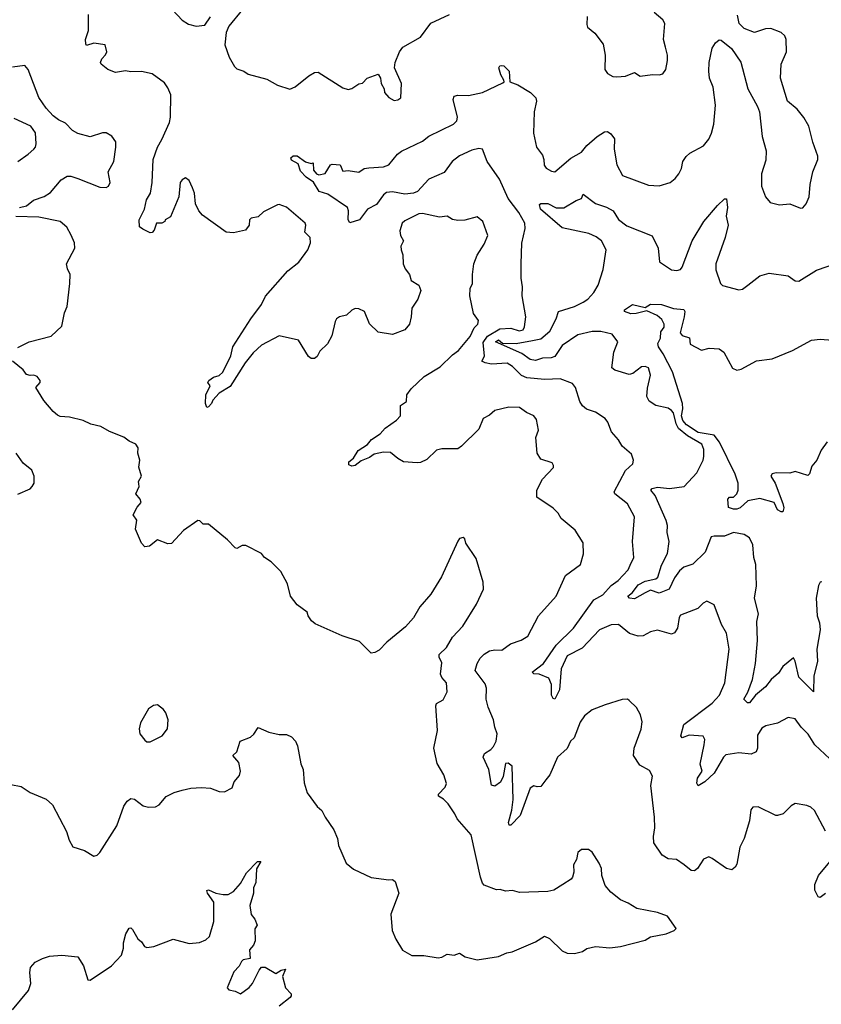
# Model space of a CAD drawing. Extents: x 2293139 to 2515392, y 824115 to 1006937.
# Tile 222 of 256: x 2337246 to 2341782, y 968307 to 973877. Entities that reach past the tile are written whole.
import ezdxf

# ---------------------------------------------------------------- set-up
doc = ezdxf.new("R2010")
doc.units = 0

msp = doc.modelspace()

# ---------------------------------------------------------------- linework, layer by layer
at = {"layer": '0CON10XD'}
for points in [[(2338082.2, 973962.2), (2338165, 973873.1), (2338201.7, 973851.7), (2338245, 973839.1), (2338294.4, 973845.6), (2338325, 973893.3)], [(2339460.9, 971789.1), (2339535, 971858.6), (2339625, 971912.2), (2339695, 971980.8), (2339730, 972005), (2339794.5, 972085), (2339817.1, 972132.9), (2339838.1, 972155), (2339842.5, 972175), (2339814, 972215), (2339794.2, 972315), (2339795.8, 972355), (2339807.5, 972385), (2339807.5, 972435), (2339816.7, 972495), (2339834, 972545), (2339875, 972606.7), (2339894.2, 972655), (2339867.5, 972735), (2339835, 972761.4), (2339765, 972742), (2339725, 972740.8), (2339695, 972746), (2339665.5, 972765.5), (2339621.2, 972758.8), (2339525, 972779.5), (2339505, 972778.5), (2339425, 972739.2), (2339410.8, 972725), (2339397.3, 972682.7), (2339400, 972655), (2339418, 972625), (2339402, 972595), (2339404.3, 972574.3), (2339413.6, 972546.4), (2339416, 972495), (2339427.3, 972467.3), (2339451.2, 972435), (2339461.2, 972401.2), (2339503.9, 972373.9), (2339516.2, 972345), (2339498.8, 972295), (2339465.8, 972245), (2339462, 972195), (2339451.2, 972155), (2339425, 972122), (2339355.9, 972095.9), (2339275, 972109.2), (2339225, 972156.7), (2339197.5, 972225), (2339165, 972241.2), (2339145, 972242.5), (2339125, 972232.5), (2339095.6, 972204.4), (2339055, 972195.6), (2339038.8, 972185), (2339030.3, 972169.7), (2339012.1, 972087.9), (2338987.5, 972042.5), (2338945, 972001.2), (2338928.9, 971971.1), (2338915, 971960), (2338895, 971960), (2338880.9, 971970.9), (2338824.4, 972064.4), (2338715, 972089.1), (2338614.7, 972035.3), (2338567.8, 971992.2), (2338521.4, 971935), (2338437.9, 971802.1), (2338375, 971764.2), (2338338.8, 971725), (2338331.2, 971705), (2338315, 971686.7), (2338305, 971682.5), (2338296.7, 971705), (2338300, 971755), (2338323.8, 971805), (2338311.2, 971825), (2338316, 971835), (2338342.5, 971855), (2338375, 971864.4), (2338395, 971882.9), (2338441.1, 971975), (2338452.9, 972025), (2338553.1, 972185), (2338615.3, 972264.7), (2338637.8, 972312.2), (2338763.7, 972456.3), (2338825.7, 972505), (2338875.7, 972575), (2338891.4, 972615), (2338889.2, 972645), (2338860, 972675), (2338865.7, 972715), (2338860.8, 972725), (2338756.2, 972816.2), (2338715, 972832), (2338705, 972830), (2338625, 972789.4), (2338595, 972761.4), (2338555, 972753.3), (2338546.7, 972745), (2338545.4, 972714.6), (2338523.3, 972685), (2338455, 972670), (2338415, 972674.3), (2338280.7, 972770.7), (2338259.2, 972795), (2338240, 972835), (2338234.3, 972895), (2338224.2, 972925), (2338205, 972966.2), (2338185, 972982), (2338165, 972970), (2338154.2, 972955), (2338147.5, 972875), (2338098.8, 972761.2), (2338070, 972745), (2338067.5, 972735), (2338050, 972725), (2338020, 972725), (2338006.7, 972685), (2337995, 972673.3), (2337985, 972671.2), (2337942.3, 972692.3), (2337923.3, 972705), (2337922.5, 972745), (2337952.5, 972805), (2337962.7, 972857.3), (2337985.7, 972895), (2337995.6, 972955), (2338002.1, 973085), (2338026.2, 973155), (2338051.1, 973198.9), (2338094.1, 973295), (2338100.2, 973325), (2338101.2, 973451.2), (2338085, 973490.8), (2338065, 973520), (2337995, 973571.1), (2337935, 973582.7), (2337875, 973581.4), (2337845, 973588), (2337788.3, 973578.3), (2337743.9, 973593.9), (2337707.5, 973625), (2337703.3, 973635), (2337710, 973655), (2337732.2, 973677.8), (2337740, 973695), (2337728.8, 973735), (2337665.9, 973744.1), (2337625, 973730), (2337620, 973740), (2337618, 973765), (2337636.2, 973815), (2337636.2, 973905)], [(2338507.5, 973935), (2338429.8, 973840.2), (2338414.5, 973804.5), (2338407.5, 973735), (2338430.8, 973665), (2338461.7, 973611.7), (2338475, 973599.2), (2338515, 973585.7), (2338538.1, 973568.1), (2338645, 973539.5), (2338705, 973505.6), (2338775, 973484.3), (2338805, 973495.8), (2338881.3, 973558.7), (2338915, 973577.5), (2338935, 973578.8), (2339075, 973491.2), (2339105, 973481.2), (2339125, 973486.7), (2339165, 973513.8), (2339185, 973516.7), (2339212.5, 973545), (2339275, 973567.5), (2339287.5, 973545), (2339291.2, 973515), (2339308.8, 973485), (2339310, 973465), (2339335, 973436.7), (2339365, 973420), (2339385, 973422.5), (2339402.5, 973435), (2339406.2, 973515), (2339367.5, 973605), (2339370.8, 973635), (2339394.6, 973695.4), (2339415, 973720.8), (2339515, 973777.5), (2339573.2, 973856.8), (2339677.5, 973905)], [(2339222.2, 973037.8), (2339305.4, 973044.6), (2339335, 973055.6), (2339384.6, 973115.4), (2339407.1, 973132.9), (2339525, 973189.6), (2339562.1, 973217.9), (2339700, 973285), (2339719.4, 973305), (2339724.3, 973325), (2339698.9, 973425), (2339705, 973443.8), (2339725, 973449.1), (2339785, 973447.3), (2339865, 973464.5), (2339979.8, 973520.2), (2339986.7, 973525), (2339986.2, 973535), (2339968.5, 973565), (2339957.5, 973605), (2339963.8, 973615), (2339975, 973618.1), (2339985, 973615.7), (2340015.6, 973585), (2340020, 973525), (2340065, 973508), (2340136.7, 973465), (2340166, 973435), (2340170, 973415), (2340157.1, 973355), (2340154.3, 973234.3), (2340170, 973155), (2340205, 973110), (2340212, 973085), (2340214.3, 973054.3), (2340225.8, 973035.8), (2340255, 973018.8), (2340275, 973016.7), (2340365, 973094), (2340425, 973128), (2340455.5, 973164.5), (2340513.7, 973216.3), (2340555, 973243.1), (2340573.2, 973243.2), (2340591.7, 973231.7), (2340612.4, 973202.4), (2340610.6, 973145), (2340624.3, 973055), (2340656.7, 972995), (2340805, 972940.8), (2340865, 972935.8), (2340926.7, 972955), (2340955, 972978), (2340975.8, 973005), (2340990.6, 973035), (2340999.1, 973075), (2341017.3, 973102.7), (2341039.1, 973120.9), (2341116.2, 973163.8), (2341145, 973201.2), (2341161.1, 973235), (2341174.4, 973285), (2341183.4, 973393.4), (2341170.6, 973495), (2341150, 973545), (2341145.5, 973585), (2341147.1, 973635), (2341164.2, 973715), (2341183.6, 973746.4), (2341205, 973762), (2341215, 973761.2), (2341273.2, 973713.2), (2341325.9, 973635.9), (2341365.8, 973485), (2341422, 973385), (2341432, 973355), (2341447.5, 973215), (2341470.6, 973135), (2341467.6, 973082.4), (2341443.1, 973005), (2341444.4, 972934.4), (2341465.8, 972875), (2341493, 972843), (2341545, 972830), (2341605, 972834), (2341665, 972810), (2341678.3, 972811.7), (2341695.9, 972834.1), (2341713.3, 972875), (2341719.2, 972945), (2341734.2, 973015), (2341763.3, 973085), (2341763.3, 973105), (2341734.3, 973184.3), (2341711.4, 973275), (2341683, 973323), (2341645, 973370), (2341591.2, 973415), (2341551.4, 973545), (2341554.2, 973625), (2341585.7, 973695), (2341583.9, 973763.9), (2341575.8, 973785.8), (2341555, 973803.8), (2341495.8, 973825.8), (2341465.7, 973824.3), (2341405, 973803.3), (2341346.4, 973826.4), (2341316.7, 973855), (2341308.3, 973901.7)], [(2340458, 973895), (2340455, 973850), (2340460, 973835), (2340499.7, 973799.7), (2340548.1, 973738.1), (2340560, 973675), (2340558, 973595), (2340571.7, 973571.7), (2340602.5, 973555), (2340625, 973553.8), (2340675, 973557.5), (2340725, 973577.5), (2340757, 973557), (2340826.4, 973566.4), (2340865, 973563.8), (2340885, 973570), (2340902.5, 973595), (2340912, 973645), (2340912.5, 973675), (2340900.6, 973720.6), (2340890, 973765), (2340895.8, 973855.8), (2340885.8, 973875.8), (2340837.3, 973917.3)], [(2337713.8, 973236.2), (2337645, 973214), (2337575, 973232), (2337545, 973249.2), (2337505, 973291.9), (2337465, 973310.4), (2337435, 973333.6), (2337395, 973376.4), (2337355, 973435.6), (2337294, 973595), (2337275, 973618), (2337205, 973608.1)], [(2337235, 973074.4), (2337294.2, 973115), (2337326.2, 973145), (2337335.8, 973155), (2337340, 973175), (2337336.3, 973236.3), (2337310, 973275), (2337215, 973317.8)], [(2337245, 972813.8), (2337285, 972824.2), (2337323.9, 972856.1), (2337385, 972876.9), (2337420.7, 972899.3), (2337480.3, 972969.7), (2337515, 972991.2), (2337535, 972992), (2337575, 972978.9), (2337699.7, 972929.7), (2337735, 972928.1), (2337749.2, 972935), (2337758.2, 972955), (2337747.1, 973015), (2337778.6, 973075), (2337790.8, 973155), (2337789.2, 973185), (2337768.3, 973218.3), (2337735, 973236.7), (2337713.8, 973236.2)], [(2341829.6, 969695), (2341745.2, 969775.2), (2341708.2, 969835), (2341668.2, 969875), (2341635, 969921.5), (2341595, 969928.5), (2341535, 969896.5), (2341468.5, 969881.5), (2341445, 969868.6), (2341420.2, 969829.8), (2341421.2, 969755), (2341413.3, 969735), (2341385, 969722.5), (2341315, 969730), (2341242.3, 969717.7), (2341228.9, 969705), (2341175.2, 969614.8), (2341124, 969565), (2341085, 969543.3), (2341078.3, 969558.3), (2341082.5, 969585), (2341107.5, 969625), (2341097.5, 969665), (2341119.4, 969775), (2341122.9, 969805), (2341113, 969823), (2341035, 969829.5), (2340995, 969813.5), (2340988.1, 969825), (2341005, 969889.5), (2341165, 970011.1), (2341206, 970055), (2341236.8, 970125), (2341260.4, 970315), (2341245, 970406.7), (2341218.1, 970455), (2341175.8, 970565.8), (2341135, 970586.7), (2341113.3, 970575), (2341083.8, 970546.2), (2340985, 970508.8), (2340977.5, 970495), (2340968.1, 970435), (2340951.1, 970408.9), (2340935, 970400), (2340855, 970422.5), (2340815, 970413.1), (2340775, 970391.9), (2340745, 970389.4), (2340696.2, 970405), (2340634.5, 970454.5), (2340593.4, 970453.4), (2340526.9, 970425), (2340428.5, 970321.5), (2340345, 970278.5), (2340310, 970205), (2340300.3, 970085), (2340275, 970033.3), (2340265, 970036.7), (2340255.3, 970055), (2340255.9, 970115), (2340240.9, 970150.9), (2340185, 970173.6), (2340155.7, 970175.7), (2340146, 970185), (2340210, 970235), (2340282.5, 970337.5), (2340379.6, 970435), (2340494.4, 970595), (2340545, 970623.4), (2340593.5, 970676.5), (2340632.5, 970705), (2340690, 970765), (2340701.2, 970791.2), (2340721.1, 970835), (2340714.5, 970924.5), (2340724.4, 971065), (2340685, 971138), (2340614.4, 971194.4), (2340610, 971205), (2340675, 971326), (2340715.8, 971365), (2340718.6, 971385), (2340708.7, 971418.7), (2340655, 971463.8), (2340635, 971500), (2340595.7, 971545), (2340575, 971600), (2340559.7, 971619.7), (2340505, 971656.5), (2340453.4, 971673.4), (2340431.3, 971691.3), (2340416.4, 971716.4), (2340391.2, 971795), (2340375, 971817.8), (2340305, 971845.5), (2340218.6, 971841.4), (2340115, 971850.8), (2340085, 971864.5), (2340034.5, 971915), (2340005, 971933.3), (2339915, 971928.2), (2339880, 971935), (2339861.9, 971945), (2339876.1, 971973.9), (2339869.4, 972050.6), (2339894, 972086), (2339962.8, 972127.2), (2340025, 972131.1), (2340072.9, 972117.1), (2340095, 972122.9), (2340101.7, 972138.3), (2340110, 972195), (2340088.5, 972315), (2340091.9, 972365), (2340084, 972415), (2340083.3, 972495), (2340087.9, 972612.1), (2340105.5, 972695), (2340103.6, 972725), (2340070.4, 972785), (2340009.3, 972865), (2339960.9, 972975), (2339891.2, 973075), (2339865, 973144), (2339845, 973148.5), (2339805, 973139.2), (2339735, 973106.9), (2339693.5, 973075), (2339648.2, 973011.8), (2339561.1, 972975), (2339497.3, 972905), (2339473.8, 972895), (2339425, 972889.6), (2339355, 972903.2), (2339321.2, 972898.8), (2339304.2, 972885.8), (2339265, 972830.9), (2339214.3, 972805), (2339168, 972745), (2339115, 972726.7), (2339104.3, 972744.3), (2339107.5, 972795), (2339101.4, 972815), (2338989.7, 972889.7), (2338940, 972905), (2338907.7, 972957.7), (2338867.5, 972985), (2338835, 973020), (2338821.2, 973061.2), (2338785, 973082.5), (2338780, 973095), (2338793.6, 973106.4), (2338816.4, 973106.4), (2338863, 973073), (2338895, 973062.5), (2338907.5, 973067.5), (2338908, 973025), (2338925.5, 973005.5), (2338939.7, 972999.7), (2338975, 973005.6), (2339004.2, 973055.8), (2339015, 973060), (2339060, 973055), (2339075, 973020), (2339105, 973023.3), (2339165, 973013.3), (2339196, 973034), (2339222.2, 973037.8)], [(2341785, 970697.1), (2341775, 970694.2), (2341766.9, 970675), (2341752.8, 970605), (2341757.9, 970505), (2341771.1, 970465), (2341776, 970425), (2341757.5, 970315), (2341761.5, 970245), (2341740, 970165), (2341737.5, 970075), (2341655, 970157.1), (2341635, 970247.5), (2341625, 970266.2), (2341565, 970216.9), (2341539.2, 970180.8), (2341498.5, 970145), (2341466.6, 970103.4), (2341410, 970055), (2341375, 970012.5), (2341365, 970012.5), (2341343.3, 970033.3), (2341366.9, 970073.1), (2341392.1, 970145), (2341409.2, 970235), (2341421.1, 970365), (2341417.5, 970472.5), (2341426.9, 970515), (2341403.9, 970605), (2341415.8, 970674.3), (2341411.7, 970795), (2341400.2, 970835), (2341395, 970906.2), (2341376.2, 970945), (2341345, 970963.5), (2341285, 970975.6), (2341235, 970954.5), (2341175, 970955.5), (2341159.5, 970950.5), (2341125.1, 970864.9), (2341055, 970796.9), (2341005, 970778.9), (2340980.6, 970759.4), (2340951, 970719), (2340922.1, 970655), (2340865, 970633.3), (2340815, 970649.1), (2340785.3, 970634.7), (2340725, 970601.3), (2340697.5, 970605), (2340687.5, 970615), (2340713.2, 970636.8), (2340745, 970678.8), (2340785, 970699.6), (2340845, 970712.9), (2340856.9, 970723.1), (2340878.3, 970791.7), (2340912.5, 970857.5), (2340921.2, 970925), (2340910, 970975), (2340912.3, 971015), (2340903.7, 971043.7), (2340841.2, 971185), (2340817.5, 971215), (2340824.7, 971225.3), (2340855, 971232.8), (2340923.7, 971223.7), (2341006, 971235), (2341077.6, 971312.4), (2341114.3, 971385), (2341116.9, 971405), (2341117.5, 971445), (2341106.7, 971475), (2341025, 971523), (2340974.6, 971564.6), (2340961.2, 971591.2), (2340945, 971652.2), (2340935, 971666.2), (2340915, 971679.5), (2340845.8, 971694.2), (2340808.6, 971718.6), (2340794.6, 971744.6), (2340798.8, 971791.2), (2340816.1, 971865), (2340805, 971906.9), (2340785.3, 971915.3), (2340765, 971912.5), (2340715, 971875.5), (2340695, 971870), (2340614.4, 971894.4), (2340597.3, 971907.3), (2340608.1, 971995), (2340630, 972055), (2340597.9, 972097.9), (2340535, 972112.2), (2340485, 972112.9), (2340405, 972094.7), (2340315, 972032.7), (2340275, 971972), (2340253.3, 971963.3), (2340205, 971961.2), (2340165, 971948.4), (2340135, 971954.7), (2340087.7, 971987.7), (2339938, 972055), (2339955, 972065.2), (2339977.3, 972047.3), (2340055, 972044.8), (2340148.5, 972061.5), (2340195, 972071.9), (2340246.3, 972115), (2340281.8, 972185), (2340295, 972225.8), (2340386, 972255), (2340435, 972277.7), (2340460.6, 972295), (2340495, 972333.1), (2340520, 972375), (2340547, 972463), (2340564.1, 972575), (2340539.1, 972625), (2340508.2, 972648.2), (2340466.2, 972666.2), (2340315, 972700), (2340192.9, 972805), (2340188, 972832), (2340195, 972837.5), (2340235, 972836), (2340281.8, 972811.8), (2340325, 972812.4), (2340395, 972853.5), (2340426, 972865), (2340435, 972890), (2340505, 972836.5), (2340565.8, 972815.8), (2340604.4, 972795), (2340635.4, 972745.4), (2340681.2, 972711.2), (2340824.7, 972654.7), (2340859.2, 972585), (2340867, 972507), (2340935, 972462), (2340965, 972457.1), (2340985, 972464.3), (2340995, 972476), (2341052.2, 972625), (2341116.9, 972735), (2341195, 972826.2), (2341235, 972863.8), (2341245, 972863.3), (2341252.2, 972815), (2341242.9, 972765), (2341254.2, 972715), (2341238.5, 972645), (2341185.3, 972495), (2341185, 972461.2), (2341212, 972385), (2341223.5, 972373.5), (2341315, 972348), (2341337, 972353), (2341365.7, 972374.3), (2341435, 972427.5), (2341487.7, 972442.3), (2341595, 972428.1), (2341635, 972400), (2341655, 972397.5), (2341755, 972460), (2341946.7, 972525)], [(2337235, 972022), (2337300, 972055), (2337425, 972086), (2337485, 972143.3), (2337499.2, 972219.2), (2337514.4, 972255), (2337530.5, 972385), (2337532.5, 972435), (2337516.8, 972466.8), (2337511.4, 972495), (2337557.3, 972585), (2337556.2, 972615), (2337538.1, 972658.1), (2337512.4, 972702.4), (2337475.5, 972735.5), (2337355, 972760), (2337225, 972763.3)], [(2341815, 971487.8), (2341781.4, 971441.4), (2341756.7, 971385), (2341728.6, 971351.4), (2341715, 971308), (2341705, 971298.5), (2341635, 971320.9), (2341605, 971310.9), (2341526, 971314), (2341505, 971306.7), (2341496.7, 971295), (2341522, 971255), (2341565, 971140), (2341570, 971115), (2341565, 971093.3), (2341555, 971092.5), (2341534.1, 971104.1), (2341515.5, 971145.5), (2341435, 971168.1), (2341365.6, 971154.4), (2341322.5, 971115), (2341305, 971106.7), (2341285, 971108), (2341256.7, 971116.7), (2341253.8, 971165), (2341262.5, 971175), (2341285, 971176.2), (2341304, 971195), (2341310.8, 971215), (2341311.9, 971255), (2341295.3, 971305), (2341206.7, 971486.7), (2341175, 971525.6), (2341085, 971540.6), (2341020, 971585), (2340999.5, 971609.5), (2340991.2, 971635), (2340998.1, 971675), (2340995.8, 971705.8), (2340939.7, 971885), (2340887, 971987), (2340860.6, 972025), (2340858, 972045), (2340872, 972075), (2340875, 972110), (2340893, 972137), (2340892.5, 972155), (2340880.7, 972180.7), (2340854.1, 972204.1), (2340795, 972230), (2340735, 972213.8), (2340705, 972212.1), (2340668, 972225), (2340668.8, 972235), (2340714.4, 972265.6), (2340785, 972248.8), (2340815, 972266.5), (2340877.5, 972265), (2340945, 972242.9), (2341005, 972237.5), (2341009.4, 972225), (2341005.4, 972195), (2340984, 972105), (2340995, 972090), (2341036.4, 972076.4), (2341040.7, 972040.7), (2341105, 972007.5), (2341148.3, 972018.3), (2341203.9, 972013.9), (2341230, 971995), (2341280, 971905), (2341305, 971893.8), (2341329.5, 971900.5), (2341415, 971946.2), (2341505, 971957.5), (2341620, 972005), (2341726.1, 972063.9), (2341775, 972070), (2341845, 972064.4)], [(2337195, 969550), (2337255, 969539.2), (2337306.2, 969505), (2337395, 969467.8), (2337431.4, 969435), (2337511.2, 969285), (2337526.7, 969235), (2337547, 969197), (2337612.5, 969177.5), (2337665, 969143.8), (2337685, 969150), (2337700, 969165), (2337795, 969316.7), (2337835, 969426.7), (2337854.5, 969455.5), (2337875, 969470), (2337895, 969466.2), (2337945, 969428.8), (2337975, 969421.2), (2338015, 969423.8), (2338035, 969436), (2338075, 969481.4), (2338120, 969505), (2338165, 969518.6), (2338215, 969529.4), (2338275, 969532.9), (2338325, 969528.5), (2338375, 969510), (2338405, 969508.8), (2338448.8, 969531.2), (2338460, 969565), (2338489.5, 969600.5), (2338496, 969625), (2338486.2, 969675), (2338452.5, 969715), (2338474.2, 969735.8), (2338493.3, 969795), (2338552.3, 969817.7), (2338571.2, 969835), (2338595, 969872.5), (2338655, 969846.2), (2338715, 969833.3), (2338755, 969833.3), (2338785, 969820), (2338806.2, 969795), (2338818.3, 969768.3), (2338837.1, 969667.1), (2338850, 969635), (2338855, 969560), (2338872.1, 969502.1), (2338930, 969425), (2338955, 969403.3), (2338973.8, 969365), (2339024.2, 969294.2), (2339044, 969245), (2339050, 969205), (2339094.2, 969104.2), (2339135, 969071.2), (2339235, 969024), (2339335, 969010), (2339355, 969013.3), (2339371.2, 969001.2), (2339391.2, 968935), (2339347, 968817), (2339353.8, 968725), (2339374, 968675), (2339412.2, 968612.2), (2339465, 968582), (2339533, 968583), (2339615, 968570), (2339635, 968573.8), (2339665, 968591.2), (2339705, 968584), (2339735, 968596.7), (2339767.5, 968575), (2339835, 968558), (2339955, 968576.2), (2340003, 968597), (2340033, 968603), (2340165, 968660), (2340215, 968691.2), (2340245, 968678.8), (2340315, 968608.8), (2340345, 968596), (2340385, 968593.8), (2340430, 968605), (2340455, 968622.5), (2340505, 968633.3), (2340585, 968625.8), (2340645, 968633.1), (2340785, 968670), (2340815, 968688.8), (2340903.9, 968706.1), (2340950, 968725), (2340960, 968735), (2340912.5, 968805), (2340855.7, 968825.7), (2340738.3, 968848.3), (2340689.2, 968879.2), (2340645, 968898), (2340590.3, 968940.3), (2340558.3, 968978.3), (2340540.8, 969035), (2340537.5, 969075), (2340524.2, 969104.2), (2340485, 969167.5), (2340465, 969182.5), (2340425, 969182.5), (2340403.9, 969166.1), (2340396.7, 969125), (2340380, 969095), (2340381.2, 969055), (2340373.9, 969026.1), (2340365.8, 969014.2), (2340320, 968985), (2340267.7, 968952.3), (2340235, 968944), (2340075, 968940), (2340035, 968950), (2339995, 968946.7), (2339965, 968956), (2339945, 968953.8), (2339875, 968981.4), (2339865, 968991.2), (2339852.9, 969025), (2339801.4, 969265), (2339720.8, 969355), (2339708.6, 969385), (2339671.5, 969441.5), (2339645, 969468), (2339616.7, 969485), (2339616.2, 969495), (2339654.1, 969535.9), (2339661.2, 969555), (2339645.8, 969605), (2339608.5, 969668.5), (2339589.2, 969755), (2339610, 969855), (2339600, 969995), (2339605, 970007.5), (2339641.7, 970028.3), (2339665.5, 970075), (2339662.1, 970125), (2339635.4, 970155), (2339627.9, 970175), (2339635, 970237.5), (2339620.2, 970270.2), (2339620.6, 970285), (2339661.2, 970325), (2339695, 970383.8), (2339754, 970445), (2339830.7, 970569.3), (2339870, 970655), (2339868.8, 970695), (2339828.8, 970828.8), (2339770, 970915), (2339765, 970940), (2339755, 970947.5), (2339735, 970942.5), (2339725, 970927.5), (2339633.3, 970725), (2339572.3, 970627.7), (2339511.2, 970555), (2339475, 970493.3), (2339428.3, 970441.7), (2339324.3, 970355.7), (2339279.3, 970310.7), (2339255, 970296), (2339235, 970293.3), (2339168.3, 970358.3), (2339071.1, 970391.1), (2338918.8, 970458.8), (2338896.7, 970475), (2338877.5, 970505), (2338873.3, 970525), (2338816.7, 970566.7), (2338778, 970615), (2338761.4, 970685), (2338723.8, 970755), (2338669.1, 970809.1), (2338631.2, 970835), (2338615, 970856.2), (2338525, 970902), (2338505, 970901.2), (2338475, 970884.2), (2338465, 970888.8), (2338422.5, 970935), (2338315, 971022.5), (2338285, 971022.5), (2338265, 971042.5), (2338255, 971043.8), (2338172.6, 970987.4), (2338105, 970913.8), (2338085, 970912), (2338025, 970933.3), (2337981.2, 970898.8), (2337953.3, 970895), (2337936, 970915), (2337901.2, 970995), (2337908.6, 971045), (2337888.9, 971075), (2337910.6, 971119.4), (2337932.5, 971145), (2337928.5, 971165), (2337902.5, 971195), (2337921.2, 971235), (2337920.7, 971250.7), (2337917.5, 971265), (2337936.2, 971295), (2337920.8, 971345), (2337925.9, 971384.1), (2337913.8, 971425), (2337916, 971455), (2337903.3, 971475), (2337865, 971492), (2337834.5, 971514.5), (2337755, 971546.4), (2337705, 971575.5), (2337648.6, 971588.6), (2337605, 971609.2), (2337527.7, 971627.7), (2337475, 971632.5), (2337460.3, 971640.3), (2337435, 971660), (2337381.7, 971721.7), (2337337.5, 971795), (2337362.5, 971825), (2337362.5, 971835), (2337345, 971857.5), (2337326.4, 971866.4), (2337305, 971863.3), (2337285, 971870), (2337266, 971895), (2337205, 971945.5)], [(2341805, 969285.6), (2341743.6, 969403.6), (2341722.6, 969422.6), (2341700.9, 969430.9), (2341635, 969443.3), (2341610.9, 969429.1), (2341565.5, 969384.5), (2341535, 969373.8), (2341524.1, 969374.1), (2341425, 969424), (2341395, 969422.5), (2341384, 969406), (2341376, 969345), (2341346, 969245), (2341321.4, 969195), (2341305, 969100), (2341295, 969082), (2341275, 969067.5), (2341245, 969075.8), (2341165, 969132), (2341145, 969140), (2341115, 969128), (2341081.2, 969075), (2341065, 969062), (2341045, 969064), (2341006.2, 969096.2), (2340963.3, 969125), (2340915, 969130), (2340881.2, 969151.2), (2340835, 969220), (2340831.8, 969255), (2340839.5, 969305), (2340838.9, 969365), (2340818.2, 969545), (2340827.4, 969597.4), (2340809.5, 969629.5), (2340755, 969659.2), (2340719.6, 969715), (2340722.5, 969755), (2340763.6, 969863.6), (2340768.6, 969905), (2340759.2, 969945), (2340736, 969985), (2340695, 970026), (2340685, 970032), (2340655, 970031.4), (2340559.1, 970000.9), (2340485, 969972), (2340441.3, 969938.7), (2340417.6, 969902.4), (2340383.8, 969815), (2340363.8, 969795), (2340345, 969753.8), (2340288.6, 969705), (2340245.6, 969605), (2340223.8, 969576.2), (2340195, 969538.8), (2340175, 969536), (2340155, 969542), (2340135, 969530), (2340078.6, 969375), (2340025, 969319.5), (2340015, 969320.6), (2340011.6, 969335), (2340031.8, 969405), (2340038.9, 969465), (2340033, 969653), (2340010, 969670), (2339995, 969669.4), (2339982.5, 969595), (2339966.5, 969563.5), (2339935, 969541.1), (2339915, 969546.7), (2339901.1, 969635), (2339868.6, 969705), (2339876, 969725), (2339912.3, 969747.7), (2339927.8, 969765), (2339941.9, 969795), (2339947.3, 969837.3), (2339933.8, 969875), (2339928, 969915), (2339897, 969987), (2339885, 970032.5), (2339886.7, 970095), (2339880.3, 970120.3), (2339824.3, 970195), (2339834.4, 970235), (2339852.5, 970265), (2339875, 970288.1), (2339905, 970305.6), (2339935, 970311.8), (2339975, 970310), (2340024, 970346), (2340083.6, 970366.4), (2340121.7, 970388.3), (2340181.1, 970505), (2340282.5, 970615), (2340335, 970732.5), (2340419.2, 970795), (2340435.7, 970855), (2340435, 970917.5), (2340389.3, 970989.3), (2340310, 971055), (2340293.3, 971085), (2340265, 971113.3), (2340173.3, 971175), (2340173.3, 971215), (2340205, 971277.5), (2340266.4, 971343.6), (2340267.5, 971355), (2340258.8, 971368.8), (2340195, 971390), (2340174, 971425), (2340166.1, 971513.9), (2340181.2, 971555), (2340170.8, 971615), (2340156.2, 971635), (2340114.4, 971654.4), (2340075, 971682), (2340014.2, 971684.2), (2339935, 971666.2), (2339905, 971638.8), (2339868.8, 971621.2), (2339845, 971560), (2339746.6, 971463.4), (2339725, 971449.2), (2339635, 971449.4), (2339605, 971440.8), (2339550.5, 971389.5), (2339515, 971372), (2339495, 971369.2), (2339417.5, 971375), (2339385, 971393.8), (2339345, 971428.8), (2339305, 971430), (2339251.1, 971418.9), (2339225, 971400), (2339179.1, 971380.9), (2339145, 971354), (2339125, 971350), (2339108.8, 971358.8), (2339108.8, 971375), (2339135, 971396.7), (2339161.1, 971438.9), (2339215, 971474.2), (2339237.6, 971502.4), (2339285, 971533.3), (2339314, 971566), (2339379.1, 971610.9), (2339400, 971635), (2339401.2, 971695), (2339435, 971717.5), (2339437.5, 971755), (2339460.9, 971789.1)], [(2337235, 971192.5), (2337305, 971222.5), (2337317.5, 971235), (2337327.5, 971255), (2337327.5, 971295), (2337315, 971327.5), (2337265, 971367.5), (2337226.7, 971425)], [(2337985, 969791.2), (2338052.5, 969825), (2338082.5, 969865), (2338086.7, 969915), (2338072.5, 969955), (2338060, 969975), (2338025, 970000), (2338003, 969997), (2337975, 969977.5), (2337930.5, 969899.5), (2337921.2, 969865), (2337926.4, 969836.4), (2337955, 969800), (2337965, 969791.2), (2337985, 969791.2)], [(2337206, 968275), (2337295.5, 968384.5), (2337310, 968425), (2337304.1, 968485.9), (2337308, 968515), (2337334.4, 968545.6), (2337375, 968566), (2337415, 968578.6), (2337485, 968585.5), (2337574.5, 968574.5), (2337607.1, 968525), (2337632.5, 968445), (2337645, 968442.5), (2337765, 968523.8), (2337821.2, 968585), (2337834, 968625), (2337834, 968655), (2337846, 968705), (2337865, 968737.5), (2337875, 968740), (2337885, 968730), (2337915, 968676.7), (2337935, 968660), (2337953, 968633), (2337965, 968628), (2338005, 968634.3), (2338115, 968675.8), (2338205, 968650), (2338264.4, 968655.6), (2338298.9, 968671.1), (2338319.5, 968690.5), (2338344.5, 968775.5), (2338344, 968885), (2338308.8, 968935), (2338305, 968950), (2338315, 968953.3), (2338355, 968936.2), (2338397, 968927), (2338425, 968928), (2338455.8, 968945), (2338495, 968989.2), (2338528.9, 969051.1), (2338592, 969115), (2338610, 969115), (2338587, 969073), (2338581.4, 968995), (2338569.2, 968965), (2338568.6, 968935), (2338548.8, 968865), (2338556.2, 968815), (2338577.5, 968787.5), (2338590, 968755), (2338577, 968733), (2338578.8, 968665), (2338568.8, 968641.2), (2338546.7, 968615), (2338550, 968565), (2338511.2, 968558.8), (2338501.7, 968548.3), (2338487.4, 968522.6), (2338458.7, 968491.3), (2338420.7, 968400.7), (2338429.3, 968389.3), (2338465, 968381.2), (2338495, 968366.7), (2338545, 968402), (2338564.2, 968425), (2338600.3, 968499.7), (2338615, 968516.2), (2338635, 968516.7), (2338695, 968481.2), (2338725, 968500), (2338750, 968505), (2338734.1, 968464.1), (2338750.5, 968400.5), (2338782.5, 968365), (2338782.5, 968355), (2338777.5, 968345), (2338714.1, 968295.9)], [(2341806.1, 968933.9), (2341775, 968910.8), (2341765, 968914), (2341745, 968952.5), (2341745.6, 968985), (2341765.5, 969035), (2341849.4, 969135)]]:
    msp.add_lwpolyline(points, dxfattribs=at)

doc.saveas('drawing.dxf')
